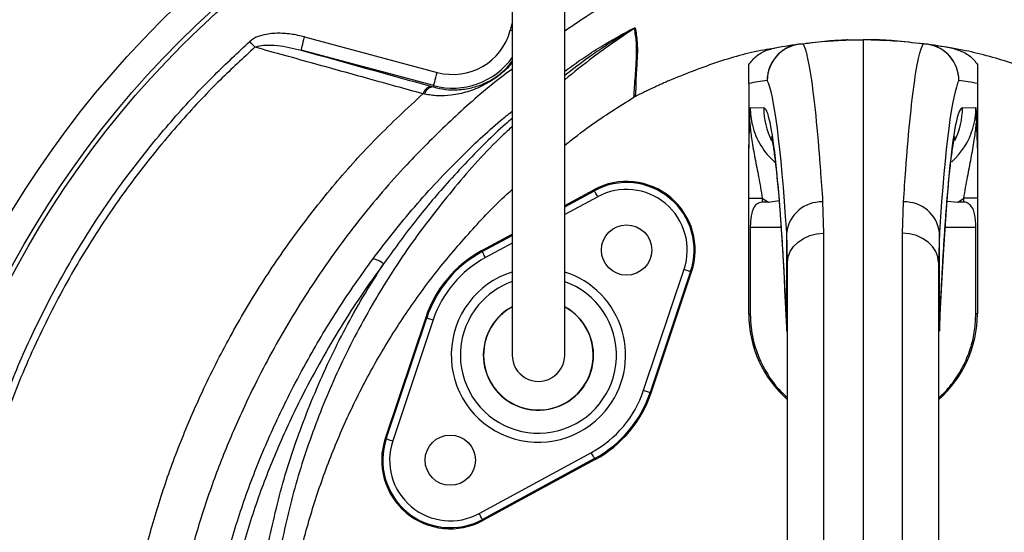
# Model space of a CAD drawing. Header units: millimetres. Extents: x 2425 to 3616, y 1752 to 4000.
# Tile 14 of 18: x 2652 to 3082, y 3545 to 3770. Entities that reach past the tile are written whole.
import ezdxf

# ---------------------------------------------------------------- set-up
doc = ezdxf.new("R2010")
doc.units = ezdxf.units.MM
doc.header["$LTSCALE"] = 2

msp = doc.modelspace()

# ---------------------------------------------------------------- linework, layer by layer
at = {"color": 8, "linetype": 'Continuous', "lineweight": 25}
for p, q in [((2866.37, 3765), (2867.15, 3767.93)), ((2867.17, 3764.79), (2866.37, 3765)), ((2890.15, 3687.72), (2903.13, 3694.77)), ((2904.57, 3692.13), (2890.15, 3684.31)), ((2971.33, 3678.86), (2984.79, 3678.86)), ((3056.52, 3678.86), (3069.98, 3678.86)), ((2854.07, 3668.14), (2867.15, 3675.24)), ((2867.15, 3671.83), (2855.5, 3665.51)), ((2987.26, 3633.38), (2987.25, 3634.86)), ((3054.05, 3634.86), (3054.05, 3633.35))]:
    msp.add_line(p, q, dxfattribs=at)
at = {"color": 7, "linetype": 'Continuous', "lineweight": 25}
for p, q in [((2776.39, 3762.09), (2834.4, 3746.54)), ((3013.82, 3760.74), (3020.65, 3760.86)), ((3020.65, 3760.86), (3020.65, 3539.28)), ((3027.49, 3760.74), (3020.65, 3760.86)), ((3027.63, 3760.49), (3020.65, 3760.86)), ((2832.84, 3740.75), (2774.84, 3756.29)), ((2831.96, 3740.37), (2832.69, 3740.16)), ((2832.69, 3740.16), (2832.84, 3740.75)), ((2970.65, 3741.68), (2970.65, 3713.64)), ((3070.65, 3741.68), (3070.65, 3713.64)), ((2828.8, 3737.02), (2828.12, 3737.16)), ((2920.86, 3735.91), (2920.45, 3735.68)), ((2971.29, 3731.16), (2977.18, 3731.06)), ((3064.13, 3731.06), (3070.02, 3731.16)), ((2890.15, 3688.26), (2902.91, 3695.19)), ((2903.13, 3694.77), (2902.91, 3695.19)), ((2970.65, 3691.52), (2976.55, 3691.52)), ((2970.65, 3640.86), (2970.65, 3691.52)), ((2976.55, 3691.52), (2976.55, 3689.75)), ((3070.65, 3691.52), (3064.76, 3691.52)), ((3064.76, 3689.75), (3064.76, 3691.52)), ((3070.65, 3691.52), (3070.65, 3640.86)), ((2979.23, 3689.83), (2983.91, 3690.5)), ((3002.96, 3689.86), (3003.37, 3676.15)), ((3037.93, 3676.15), (3038.35, 3689.86)), ((3057.38, 3690.28), (3062.08, 3689.83)), ((2971.33, 3678.86), (2971.33, 3640.86)), ((3069.98, 3640.86), (3069.98, 3678.86)), ((2853.85, 3668.56), (2867.15, 3675.78)), ((2987.65, 3663.37), (2987.25, 3676.56)), ((2987.25, 3634.86), (2987.25, 3676.56)), ((3003.37, 3676.15), (3003.37, 3539.14)), ((3037.93, 3539.14), (3037.93, 3676.15)), ((3054.05, 3676.56), (3053.65, 3663.37)), ((3054.05, 3634.86), (3054.05, 3676.56)), ((2854.07, 3668.14), (2853.85, 3668.56)), ((2987.65, 3531.58), (2987.65, 3663.37)), ((3053.65, 3663.37), (3053.65, 3531.58)), ((2924.68, 3607.47), (2942.38, 3660.4)), ((2945.22, 3659.45), (2927.52, 3606.51)), ((2927.97, 3606.36), (2945.67, 3659.3)), ((2945.22, 3659.45), (2945.67, 3659.3)), ((2829.34, 3639.35), (2811.63, 3586.41)), ((2829.78, 3639.2), (2829.34, 3639.35)), ((2970.65, 3640.86), (2971.33, 3640.86)), ((3070.65, 3640.86), (3069.98, 3640.86)), ((2812.08, 3586.26), (2829.78, 3639.2)), ((2832.63, 3638.25), (2814.93, 3585.31)), ((2927.52, 3606.51), (2927.97, 3606.36)), ((2812.08, 3586.26), (2811.63, 3586.41)), ((2852.74, 3553.58), (2901.8, 3580.2)), ((2903.23, 3577.57), (2854.17, 3550.94)), ((2903.46, 3577.15), (2854.4, 3550.53)), ((2903.23, 3577.57), (2903.46, 3577.15)), ((2854.17, 3550.94), (2854.4, 3550.53))]:
    msp.add_line(p, q, dxfattribs=at)
at = {"color": 7, "linetype": 'Continuous', "lineweight": 25, "flags": 128}
for points in [[(2754.66, 3757.56), (2754.41, 3757.84), (2754.15, 3758.14), (2753.87, 3758.44), (2753.59, 3758.75), (2753.3, 3759.07), (2753.01, 3759.4), (2752.71, 3759.73), (2752.41, 3760.06)], [(2774.84, 3756.29), (2774.88, 3756.42), (2774.97, 3756.76), (2775.11, 3757.3), (2775.31, 3758.02), (2775.54, 3758.9), (2775.81, 3759.89), (2776.09, 3760.97), (2776.39, 3762.09)], [(2832.84, 3740.75), (2832.88, 3740.88), (2832.97, 3741.22), (2833.11, 3741.76), (2833.31, 3742.48), (2833.54, 3743.36), (2833.81, 3744.35), (2834.1, 3745.43), (2834.4, 3746.54)], [(2904.57, 3692.13), (2904.29, 3692.64), (2904.02, 3693.13), (2903.78, 3693.58), (2903.56, 3693.98), (2903.38, 3694.31), (2903.25, 3694.56), (2903.17, 3694.71), (2903.13, 3694.77)], [(2987.65, 3663.37), (2987.95, 3665.84), (2988.84, 3668.21), (2990.29, 3670.41), (2992.24, 3672.33), (2994.62, 3673.92), (2997.34, 3675.12), (3000.29, 3675.87), (3003.37, 3676.15)], [(3053.65, 3663.37), (3053.35, 3665.84), (3052.46, 3668.21), (3051.01, 3670.41), (3049.06, 3672.33), (3046.69, 3673.92), (3043.97, 3675.12), (3041.01, 3675.87), (3037.93, 3676.15)], [(2855.5, 3665.51), (2855.23, 3666.02), (2854.96, 3666.51), (2854.72, 3666.96), (2854.5, 3667.36), (2854.32, 3667.68), (2854.19, 3667.93), (2854.11, 3668.08), (2854.07, 3668.14)], [(2942.38, 3660.4), (2942.93, 3660.22), (2943.46, 3660.04), (2943.94, 3659.88), (2944.37, 3659.74), (2944.73, 3659.62), (2944.99, 3659.53), (2945.16, 3659.47), (2945.22, 3659.45)], [(2829.78, 3639.2), (2829.85, 3639.18), (2830.02, 3639.12), (2830.28, 3639.03), (2830.64, 3638.91), (2831.06, 3638.77), (2831.55, 3638.61), (2832.08, 3638.43), (2832.63, 3638.25)], [(2924.68, 3607.47), (2925.22, 3607.28), (2925.75, 3607.11), (2926.24, 3606.94), (2926.67, 3606.8), (2927.02, 3606.68), (2927.29, 3606.59), (2927.46, 3606.54), (2927.52, 3606.51)], [(2812.08, 3586.26), (2812.14, 3586.24), (2812.31, 3586.18), (2812.58, 3586.09), (2812.93, 3585.97), (2813.36, 3585.83), (2813.85, 3585.67), (2814.38, 3585.49), (2814.93, 3585.31)], [(2903.23, 3577.57), (2903.2, 3577.63), (2903.12, 3577.78), (2902.98, 3578.03), (2902.8, 3578.36), (2902.59, 3578.75), (2902.34, 3579.21), (2902.08, 3579.7), (2901.8, 3580.2)], [(2854.17, 3550.94), (2854.14, 3551), (2854.05, 3551.15), (2853.92, 3551.4), (2853.74, 3551.73), (2853.53, 3552.13), (2853.28, 3552.58), (2853.02, 3553.07), (2852.74, 3553.58)]]:
    msp.add_lwpolyline(points, dxfattribs=at)
at = {"color": 7, "linetype": 'Continuous', "lineweight": 25}
for centre, radius in [((3020.65, 3460.86), 516.02), ((3020.65, 3460.86), 435.02), ((3020.65, 3460.86), 423), ((3020.65, 3460.86), 421), ((2917.22, 3668.82), 11), ((2840.09, 3576.89), 11)]:
    msp.add_circle(centre, radius, dxfattribs=at)
for centre, radius, start, end in [((2841.15, 3771.76), 26.1, 255, 345), ((2923.83, 3760.69), 6.05, 118.1487, 121.7765), ((3014.09, 3744.74), 16, 91, 92.0426), ((2994.75, 3742.93), 16.03, 91.174, 179.6874), ((2994.7, 3743.03), 15.99, 98.1323, 180.0421), ((3020.65, 3560.86), 200, 98.1084, 101.4951), ((2994, 3747.89), 11.08, 87.8444, 98.098), ((3047.3, 3747.89), 11.08, 81.902, 92.1556), ((3046.56, 3742.93), 16.03, 0.3126, 88.826), ((3046.6, 3743.03), 15.99, 359.9579, 81.8677), ((3020.65, 3560.86), 200, 78.5049, 81.8916), ((3004.67, 3560.86), 184, 98.1084, 100.6535), ((3036.64, 3560.86), 184, 79.3465, 81.8916), ((2832.27, 3736.1), 4.28, 94.2151, 165.6738), ((2832.92, 3735.9), 4.27, 93.1117, 164.842), ((2917.22, 3668.82), 30, 341.5102, 118.4898), ((2917.22, 3668.82), 29.53, 341.5102, 118.4898), ((2917.22, 3668.82), 26.53, 341.5102, 118.4898), ((3002.36, 3674.64), 15.23, 87.767, 172.7674), ((3038.94, 3674.64), 15.23, 7.2326, 92.233), ((2878.65, 3622.86), 52, 118.4898, 161.5102), ((2878.65, 3622.86), 51.53, 118.4898, 161.5102), ((2878.65, 3622.86), 48.53, 118.4898, 161.5102), ((2805.34, 3656.64), 8.26, 47.7815, 84.2489), ((2878.65, 3622.86), 24.11, 140, 61.477), ((2878.65, 3622.86), 24.11, 140, 61.4713), ((2878.65, 3622.86), 24, 180, 61.013), ((2878.65, 3622.86), 24, 119.0223, 180), ((2878.65, 3622.86), 24.11, 118.615, 140), ((2878.65, 3622.86), 24.11, 118.6204, 140), ((3020.65, 3640.86), 50, 180, 228.7001), ((3020.65, 3640.86), 50, 311.2999, 0), ((2878.65, 3622.86), 11.5, 180, 0.087), ((2878.65, 3622.86), 48.53, 298.4898, 341.5102), ((2878.65, 3622.86), 51.53, 298.4898, 341.5102), ((2878.65, 3622.86), 52, 298.4898, 341.5102), ((2840.09, 3576.89), 30, 161.5102, 298.4898), ((2840.09, 3576.89), 29.53, 161.5102, 298.4898), ((2840.09, 3576.89), 26.53, 161.5102, 298.4898)]:
    msp.add_arc(centre, radius, start, end, dxfattribs=at)
at = {"color": 8, "linetype": 'Continuous', "lineweight": 25}
for centre, radius, start, end in [((2841.15, 3771.76), 32.1, 255, 324.6267), ((3009.2, 3731.06), 32.02, 179.994, 206.8483), ((3032.1, 3731.06), 32.03, 333.3696, 0.0031), ((2878.65, 3622.86), 38.14, 107.7115, 320), ((2878.65, 3622.86), 38.14, 320, 72.4222), ((2878.65, 3622.86), 34.15, 140, 70.1162), ((2878.65, 3622.86), 34.15, 109.7567, 140)]:
    msp.add_arc(centre, radius, start, end, dxfattribs=at)
at = {"color": 7, "linetype": 'Continuous', "lineweight": 25}
for centre, major_axis, ratio, start_param, end_param in [((2977.24, 3340.86), (0, 403.52), 0.044737, 5.694974, 6.201119), ((3064.07, 3340.86), (0, 403.52), 0.044737, 0.082066, 0.588211), ((2977.17, 3418.86), (0, 312.21), 0.044737, 5.476463, 6.282404), ((3064.14, 3418.86), (0, 312.21), 0.044737, 0.000781, 0.806722), ((3003.39, 3731.16), (32.1, -0.46), 0.996836, 3.399574, 4.004193), ((3037.92, 3731.16), (32.1, 0.46), 0.996836, 5.426819, 5.980616), ((3003.67, 3731.16), (48.08, -0.66), 0.99822, 4.126821, 4.192824), ((3037.64, 3731.16), (48.08, 0.66), 0.99822, 5.231954, 5.297957), ((3937.29, 3678.86), (1145.8, 0), 0.017455, 2.561032, 2.565307), ((2104.01, 3678.86), (1145.8, 0), 0.017455, 0.576285, 0.580561)]:
    msp.add_ellipse(centre, major_axis=major_axis, ratio=ratio, start_param=start_param, end_param=end_param, dxfattribs=at)
at = {"color": 8, "linetype": 'Continuous', "lineweight": 25}
for centre, major_axis, start_param, end_param in [((3003.39, 3731.16), (32.1, -0.46), 3.1558, 3.399574), ((3037.92, 3731.16), (32.1, 0.46), 5.980616, 6.268978)]:
    msp.add_ellipse(centre, major_axis=major_axis, ratio=0.996836, start_param=start_param, end_param=end_param, dxfattribs=at)
for points, knots in [([(2982.3, 3804.83), (2975.29, 3803.31), (2961.25, 3800.25), (2940.9, 3793.05), (2920.26, 3783.26), (2903.36, 3773.64), (2893.26, 3766.73), (2890.15, 3764.6)], [0, 0, 0, 0, 0.212316, 0.425192, 0.637522, 0.888477, 1, 1, 1, 1]), ([(3218.15, 3227.47), (3220.43, 3229.38), (3229.27, 3236.8), (3243.21, 3251.35), (3259.81, 3270.92), (3274.75, 3292.02), (3287.97, 3314.44), (3299.37, 3338.1), (3308.77, 3362.62), (3316.09, 3387.83), (3321.23, 3413.62), (3324.17, 3439.8), (3324.87, 3466.13), (3323.3, 3492.26), (3319.29, 3517.99), (3313.11, 3543.18), (3305.05, 3567.83), (3295.01, 3592.81), (3282.94, 3617.99), (3268.63, 3643.15), (3252.58, 3667.23), (3235.19, 3689.68), (3216.56, 3710.45), (3196.87, 3729.54), (3175.89, 3747.25), (3153.75, 3763.42), (3133.08, 3776.46), (3114.14, 3786.59), (3097.13, 3794.06), (3079.59, 3800.14), (3066.75, 3803.36), (3059.85, 3804.67), (3059, 3804.83)], [0, 0, 0, 0, 0.012243, 0.047476, 0.082711, 0.117826, 0.153727, 0.189755, 0.225782, 0.261682, 0.297697, 0.333847, 0.369988, 0.405992, 0.441442, 0.477007, 0.512617, 0.548131, 0.58774, 0.627448, 0.667153, 0.706756, 0.744251, 0.781886, 0.819565, 0.857192, 0.89468, 0.920099, 0.945599, 0.971072, 0.996452, 1, 1, 1, 1]), ([(2890.15, 3747.1), (2893.47, 3749.48), (2899.21, 3753.61), (2907.79, 3758.91), (2914.27, 3762.67), (2918.58, 3764.99), (2920.33, 3765.83), (2920.77, 3766), (2920.94, 3766.05), (2920.96, 3766.03), (2920.97, 3766.02)], [0, 0, 0, 0, 0.333062, 0.576414, 0.819373, 0.941845, 0.973225, 0.985178, 0.992592, 1, 1, 1, 1]), ([(2920.64, 3765.83), (2920.64, 3765.84), (2920.64, 3765.85), (2920.62, 3765.84), (2920.57, 3765.83), (2920.46, 3765.78), (2920.06, 3765.57), (2918.43, 3764.65), (2914.37, 3762.21), (2908.19, 3758.27), (2899.58, 3752.5), (2893.71, 3747.99), (2890.15, 3745.25)], [0, 0, 0, 0, 0.001953, 0.003728, 0.005647, 0.00797, 0.016527, 0.043545, 0.159831, 0.397579, 0.635443, 1, 1, 1, 1]), ([(2920.64, 3765.83), (2914.55, 3761.72), (2904.06, 3754.64), (2894.27, 3746.67), (2890.15, 3743.32)], [0, 0, 0, 0, 0.579846, 1, 1, 1, 1]), ([(2867.15, 3748.01), (2864.13, 3745.72), (2854.34, 3738.28), (2838.89, 3724.34), (2819.24, 3704.71), (2799.65, 3681.83), (2780.57, 3655.58), (2763.62, 3627.89), (2750.42, 3601.9), (2740.24, 3578.13), (2732.5, 3556.89), (2726.08, 3535.19), (2721.17, 3513.15), (2717.71, 3489.02), (2716.35, 3462.81), (2717.48, 3434.74), (2721.16, 3406.87), (2727.15, 3380.24), (2735.22, 3354.98), (2745.05, 3331.15), (2756.78, 3308.2), (2770.46, 3286.15), (2786.04, 3265.11), (2803.66, 3245.51), (2816.12, 3232.83), (2823.06, 3227.25), (2823.15, 3227.18)], [0, 0, 0, 0, 0.01898, 0.061566, 0.10401, 0.157985, 0.212135, 0.266293, 0.320279, 0.357895, 0.395642, 0.43339, 0.471053, 0.508598, 0.555279, 0.602162, 0.649055, 0.695752, 0.738613, 0.78162, 0.824628, 0.867489, 0.911367, 0.955403, 0.999437, 1, 1, 1, 1]), ([(2867.15, 3750.66), (2866.88, 3750.34), (2865.9, 3749.17), (2863.92, 3747.33), (2861.34, 3745.18), (2858.21, 3742.95), (2853.66, 3740.32), (2847.65, 3737.87), (2841.09, 3736.49), (2834.76, 3736.1), (2830.79, 3736.71), (2828.8, 3737.02)], [0, 0, 0, 0, 0.030261, 0.1106531, 0.1718443, 0.2324756, 0.3459829, 0.5297999, 0.7138906, 0.8570447, 1, 1, 1, 1]), ([(2823.66, 3202.11), (2819.09, 3205.67), (2807.15, 3214.98), (2789.59, 3232.1), (2770.96, 3253.02), (2754.37, 3275.3), (2739.84, 3298.71), (2727.37, 3323.07), (2716.92, 3348.36), (2708.95, 3373.29), (2703.23, 3397.64), (2699.47, 3421.25), (2697.42, 3445.09), (2697.13, 3468.99), (2698.6, 3492.79), (2701.97, 3516.37), (2707.11, 3539.66), (2713.84, 3562.58), (2722, 3585.02), (2731.86, 3607.88), (2743.58, 3631.06), (2757.38, 3654.35), (2772.69, 3676.71), (2789.47, 3697.94), (2807.8, 3718.32), (2821.26, 3730.8), (2828.12, 3737.16)], [0, 0, 0, 0, 0.02836, 0.074122, 0.119887, 0.165487, 0.210019, 0.254703, 0.299388, 0.34392, 0.382793, 0.421826, 0.460907, 0.499928, 0.538792, 0.577595, 0.616524, 0.655534, 0.694534, 0.733398, 0.777457, 0.821666, 0.865921, 0.910118, 0.954167, 1, 1, 1, 1]), ([(2806.17, 3664.85), (2812.15, 3672.6), (2824.12, 3688.09), (2843.13, 3708.08), (2857.54, 3721.87), (2865.45, 3728.18), (2867.15, 3729.54)], [0, 0, 0, 0, 0.330921, 0.661811, 0.927163, 1, 1, 1, 1]), ([(2867.15, 3726.4), (2866.18, 3725.58), (2859.24, 3719.67), (2849.84, 3710.1), (2836.48, 3695.74), (2824.02, 3680.95), (2815.27, 3668.82), (2810.89, 3662.75)], [0, 0, 0, 0, 0.044798, 0.318681, 0.470883, 0.735439, 1, 1, 1, 1]), ([(2867.15, 3722.78), (2865.71, 3721.47), (2856.69, 3713.27), (2841.9, 3696.43), (2823.06, 3672.4), (2809.17, 3650.83), (2799.09, 3632.69), (2789.93, 3614.31), (2780.28, 3591.16), (2771.06, 3563.03), (2766.97, 3543.77), (2764.93, 3534.15)], [0, 0, 0, 0, 0.026435, 0.165963, 0.30549, 0.444519, 0.517827, 0.591136, 0.727346, 0.86379, 1, 1, 1, 1])]:
    msp.add_open_spline(points, degree=3, knots=knots, dxfattribs=at)
at = {"color": 7, "linetype": 'Continuous', "lineweight": 25}
for points, knots in [([(2867.15, 3779.47), (2867.15, 3774.23), (2867.15, 3764.43), (2867.15, 3750.85), (2867.15, 3739.44), (2867.15, 3730.14), (2867.15, 3722.37), (2867.15, 3715.41), (2867.15, 3704.54), (2867.15, 3689.99), (2867.15, 3676.98), (2867.15, 3668.77), (2867.15, 3664.65), (2867.15, 3660.92), (2867.15, 3657.58), (2867.15, 3654.61), (2867.15, 3651.83), (2867.15, 3648.91), (2867.15, 3645.42), (2867.15, 3641.45), (2867.15, 3637.31), (2867.15, 3633.4), (2867.15, 3629.97), (2867.15, 3627.1), (2867.15, 3624.78), (2867.15, 3623.52), (2867.15, 3622.86)], [0, 0, 0, 0, 0.062475, 0.116763, 0.162869, 0.200799, 0.230969, 0.259524, 0.288504, 0.370176, 0.452628, 0.476037, 0.498431, 0.519487, 0.539199, 0.557563, 0.574583, 0.593457, 0.617571, 0.651546, 0.69241, 0.74023, 0.795001, 0.856557, 0.924863, 1, 1, 1, 1]), ([(2890.15, 3622.86), (2890.15, 3623.4), (2890.15, 3624.45), (2890.15, 3626.24), (2890.15, 3628.31), (2890.15, 3630.69), (2890.15, 3633.3), (2890.15, 3636.04), (2890.15, 3638.76), (2890.15, 3641.68), (2890.15, 3645.05), (2890.15, 3649.34), (2890.15, 3654.47), (2890.15, 3660.45), (2890.15, 3668.05), (2890.15, 3677.27), (2890.15, 3687.96), (2890.15, 3698.74), (2890.15, 3708.18), (2890.15, 3716.85), (2890.15, 3725.51), (2890.15, 3736.14), (2890.15, 3748.78), (2890.15, 3763.44), (2890.15, 3773.92), (2890.15, 3779.47)], [0, 0, 0, 0, 0.062133, 0.118852, 0.17019, 0.216187, 0.256775, 0.291881, 0.321501, 0.345659, 0.375852, 0.40732, 0.441502, 0.478325, 0.515921, 0.568505, 0.620521, 0.669451, 0.715185, 0.743961, 0.78022, 0.823948, 0.875147, 0.933829, 1, 1, 1, 1]), ([(2920.45, 3735.68), (2920.45, 3735.68), (2920.45, 3737.13), (2921.07, 3744.89), (2921.54, 3752.15), (2921.71, 3759.99), (2921, 3763.88), (2920.64, 3765.83)], [0, 0, 0, 0, 0.000002, 0.224368, 0.482888, 0.741432, 1, 1, 1, 1]), ([(2920.97, 3766.02), (2921.32, 3764.07), (2922.02, 3760.17), (2921.93, 3752.33), (2921.22, 3745.08), (2921.22, 3737.35), (2920.86, 3735.91), (2920.86, 3735.91)], [0, 0, 0, 0, 0.258701, 0.517359, 0.775962, 0.999998, 1, 1, 1, 1]), ([(2627.67, 3543.77), (2628.5, 3547.56), (2631.4, 3560.7), (2637.68, 3582.91), (2647.4, 3610.04), (2659.03, 3636.41), (2672.14, 3661.19), (2686.53, 3684.35), (2701.97, 3705.91), (2718.81, 3726.4), (2735.64, 3744.49), (2747.26, 3755.28), (2752.41, 3760.06)], [0, 0, 0, 0, 0.045792, 0.159051, 0.272601, 0.386151, 0.499411, 0.603676, 0.708167, 0.812658, 0.916924, 1, 1, 1, 1]), ([(2776.39, 3762.09), (2774.38, 3762.55), (2770.37, 3763.48), (2764.2, 3763.81), (2758.64, 3763.19), (2754.62, 3761.79), (2752.93, 3760.46), (2752.41, 3760.06)], [0, 0, 0, 0, 0.248635, 0.496978, 0.741062, 0.9217, 1, 1, 1, 1]), ([(2992.44, 3758.86), (2996.3, 3759.35), (3001.68, 3760.03), (3008.71, 3760.51), (3012.05, 3760.68), (3013.47, 3760.73), (3013.51, 3760.73), (3013.52, 3760.73)], [0, 0, 0, 0, 0.501557, 0.701372, 0.900224, 0.979945, 1, 1, 1, 1]), ([(3013.82, 3760.74), (3013.58, 3760.73), (3012.88, 3760.7), (3009.19, 3760.52), (3003.09, 3760.08), (2998.03, 3759.43), (2994.42, 3758.96)], [0, 0, 0, 0, 0.102056, 0.300547, 0.500899, 1, 1, 1, 1]), ([(3046.88, 3758.96), (3042.69, 3759.49), (3036.68, 3760.26), (3030.19, 3760.63), (3027.73, 3760.73), (3027.54, 3760.73), (3027.49, 3760.74)], [0, 0, 0, 0, 0.582943, 0.834479, 0.950598, 1, 1, 1, 1]), ([(3027.78, 3760.73), (3027.84, 3760.73), (3028.04, 3760.72), (3030.75, 3760.61), (3037.78, 3760.22), (3044.3, 3759.42), (3048.86, 3758.86)], [0, 0, 0, 0, 0.047896, 0.162322, 0.413978, 1, 1, 1, 1]), ([(2754.66, 3757.56), (2749.54, 3752.83), (2737.98, 3742.17), (2721.24, 3724.26), (2704.5, 3703.96), (2689.14, 3682.6), (2674.17, 3658.6), (2660.11, 3631.77), (2647.46, 3602.06), (2638.82, 3576.09), (2633.55, 3556.35), (2631.47, 3546.9), (2630.65, 3543.14)], [0, 0, 0, 0, 0.083038, 0.187289, 0.291768, 0.396247, 0.500498, 0.628504, 0.756721, 0.884727, 0.954198, 1, 1, 1, 1]), ([(2754.66, 3757.56), (2755.07, 3757.72), (2756.54, 3758.31), (2759.83, 3758.58), (2766.22, 3758.33), (2771.35, 3757.12), (2774.84, 3756.29)], [0, 0, 0, 0, 0.063206, 0.229505, 0.475649, 1, 1, 1, 1]), ([(2828.12, 3737.16), (2820.26, 3739.34), (2804.54, 3743.72), (2780.03, 3750.52), (2763.39, 3755.14), (2754.66, 3757.56)], [0, 0, 0, 0, 0.322171, 0.644479, 1, 1, 1, 1]), ([(2981.89, 3757.05), (2980.33, 3756.82), (2971.58, 3755.51), (2955.98, 3751.04), (2942.46, 3745.62), (2935.7, 3742.91)], [0, 0, 0, 0, 0.097132, 0.548566, 1, 1, 1, 1]), ([(2970.65, 3750.03), (2971.8, 3751.42), (2974.09, 3754.22), (2977.93, 3756.16), (2980.24, 3756.71), (2980.8, 3756.84)], [0, 0, 0, 0, 0.430786, 0.861562, 1, 1, 1, 1]), ([(2994.42, 3758.96), (2994.8, 3758.23), (2995.18, 3757.22), (2995.75, 3755.28), (2995.94, 3754.57), (2996.31, 3753), (2996.5, 3752.15), (2997.43, 3747.57), (2998.16, 3742.84), (2999.59, 3731.28), (3000.29, 3724.45), (3001.14, 3714.57), (3001.31, 3712.53), (3001.65, 3708.32), (3001.82, 3706.16), (3002.31, 3699.49), (3002.64, 3694.8), (3002.96, 3689.86)], [0, 0, 0, 0, 0.125, 0.125, 0.1875, 0.1875, 0.25, 0.25, 0.5, 0.5, 0.75, 0.75, 0.8125, 0.8125, 0.875, 0.875, 1, 1, 1, 1]), ([(3038.35, 3689.86), (3038.67, 3694.8), (3038.99, 3699.49), (3039.49, 3706.17), (3039.65, 3708.34), (3039.99, 3712.54), (3040.16, 3714.57), (3041.01, 3724.4), (3041.71, 3731.22), (3043.14, 3742.79), (3043.87, 3747.54), (3044.8, 3752.15), (3044.99, 3753.01), (3045.37, 3754.57), (3045.56, 3755.29), (3046.12, 3757.22), (3046.5, 3758.23), (3046.88, 3758.96)], [0, 0, 0, 0, 0.125, 0.125, 0.1875, 0.1875, 0.25, 0.25, 0.5, 0.5, 0.75, 0.75, 0.8125, 0.8125, 0.875, 0.875, 1, 1, 1, 1]), ([(3105.6, 3742.91), (3098.85, 3745.64), (3085.34, 3751.11), (3065.29, 3756.5), (3052.02, 3758.33), (3045.97, 3759.17)], [0, 0, 0, 0, 0.352358, 0.704716, 1, 1, 1, 1]), ([(3060.51, 3756.84), (3062.24, 3756.31), (3065.69, 3755.24), (3068.94, 3752.42), (3070.32, 3750.49), (3070.65, 3750.03)], [0, 0, 0, 0, 0.431026, 0.862058, 1, 1, 1, 1]), ([(2832.69, 3740.16), (2834.48, 3739.75), (2838.09, 3738.93), (2843.69, 3738.83), (2849.49, 3739.65), (2854.61, 3741.39), (2858.56, 3743.5), (2861.29, 3745.38), (2863.52, 3747.25), (2865.55, 3749.28), (2866.61, 3750.68), (2867.15, 3751.4)], [0, 0, 0, 0, 0.141493, 0.285993, 0.464464, 0.646478, 0.75046, 0.802465, 0.854123, 0.925416, 1, 1, 1, 1]), ([(2970.65, 3741.68), (2970.65, 3741.85), (2970.65, 3742.01), (2970.65, 3742.28), (2970.65, 3742.4), (2970.65, 3742.71), (2970.65, 3742.88), (2970.65, 3743.32), (2970.65, 3743.54), (2970.65, 3743.95), (2970.65, 3744.12), (2970.65, 3744.44), (2970.65, 3744.59), (2970.65, 3744.99), (2970.65, 3745.23), (2970.65, 3745.66), (2970.65, 3745.86), (2970.65, 3746.4), (2970.65, 3746.72), (2970.65, 3747.29), (2970.65, 3747.55), (2970.65, 3748.27), (2970.65, 3748.68), (2970.65, 3749.41), (2970.65, 3749.73), (2970.65, 3750.03)], [0, 0, 0, 0, 0.007813, 0.007813, 0.015625, 0.015625, 0.03125, 0.03125, 0.0625, 0.0625, 0.09375, 0.09375, 0.125, 0.125, 0.1875, 0.1875, 0.25, 0.25, 0.375, 0.375, 0.5, 0.5, 0.75, 0.75, 1, 1, 1, 1]), ([(3070.65, 3750.03), (3070.65, 3749.73), (3070.65, 3749.41), (3070.65, 3748.68), (3070.65, 3748.27), (3070.65, 3747.55), (3070.65, 3747.29), (3070.65, 3746.72), (3070.65, 3746.4), (3070.65, 3745.85), (3070.65, 3745.66), (3070.65, 3745.22), (3070.65, 3744.99), (3070.65, 3744.58), (3070.65, 3744.43), (3070.65, 3744.11), (3070.65, 3743.94), (3070.65, 3743.53), (3070.65, 3743.31), (3070.65, 3742.87), (3070.65, 3742.7), (3070.65, 3742.39), (3070.65, 3742.27), (3070.65, 3742), (3070.65, 3741.85), (3070.65, 3741.68)], [0, 0, 0, 0, 0.25, 0.25, 0.5, 0.5, 0.625, 0.625, 0.75, 0.75, 0.8125, 0.8125, 0.875, 0.875, 0.90625, 0.90625, 0.9375, 0.9375, 0.96875, 0.96875, 0.984375, 0.984375, 0.992188, 0.992188, 1, 1, 1, 1]), ([(2935.7, 3742.91), (2934.99, 3742.59), (2933.56, 3741.95), (2931.43, 3740.98), (2929.3, 3740), (2927.18, 3739), (2925.07, 3737.98), (2922.96, 3736.96), (2921.56, 3736.26), (2920.86, 3735.91)], [0, 0, 0, 0, 0.142874, 0.285731, 0.428578, 0.571422, 0.714269, 0.857126, 1, 1, 1, 1]), ([(2890.15, 3714.7), (2893.83, 3717.57), (2903.52, 3725.15), (2913.97, 3731.65), (2920.45, 3735.68)], [0, 0, 0, 0, 0.379124, 1, 1, 1, 1]), ([(2971.09, 3724.68), (2971.15, 3726.84), (2971.22, 3729.01), (2971.28, 3731.15), (2971.29, 3731.16)], [0, 0, 0, 0, 0.993576, 1, 1, 1, 1]), ([(3070.02, 3731.16), (3070.02, 3731.15), (3070.09, 3729.01), (3070.15, 3726.84), (3070.22, 3724.68)], [0, 0, 0, 0, 0.006424, 1, 1, 1, 1]), ([(2970.65, 3713.64), (2970.65, 3713.58), (2970.65, 3713.49), (2970.65, 3713.4), (2970.66, 3713.35), (2970.66, 3713.33), (2970.66, 3713.33), (2970.67, 3713.37), (2970.69, 3713.73), (2970.77, 3715.6), (2970.91, 3719.29), (2971.02, 3722.76), (2971.09, 3724.68)], [0, 0, 0, 0, 0.012381, 0.016905, 0.020094, 0.023299, 0.027094, 0.03359, 0.054173, 0.149758, 0.529048, 1, 1, 1, 1]), ([(2971.09, 3724.68), (2971.13, 3724.19), (2971.35, 3721.55), (2972.03, 3716.35), (2973.35, 3709.02), (2974.72, 3702.11), (2975.79, 3696.23), (2976.29, 3693.09), (2976.55, 3691.52)], [0, 0, 0, 0, 0.044499, 0.237941, 0.484775, 0.731119, 0.865654, 1, 1, 1, 1]), ([(3064.76, 3691.52), (3065.01, 3693.09), (3065.52, 3696.23), (3066.59, 3702.11), (3067.95, 3709.02), (3069.28, 3716.35), (3069.96, 3721.55), (3070.18, 3724.19), (3070.22, 3724.68)], [0, 0, 0, 0, 0.134346, 0.268881, 0.515225, 0.762059, 0.955501, 1, 1, 1, 1]), ([(3070.22, 3724.68), (3070.27, 3723.05), (3070.38, 3719.77), (3070.51, 3716.24), (3070.6, 3714.07), (3070.63, 3713.47), (3070.64, 3713.35), (3070.64, 3713.33), (3070.65, 3713.33), (3070.65, 3713.35), (3070.65, 3713.39), (3070.65, 3713.47), (3070.65, 3713.56), (3070.65, 3713.62), (3070.65, 3713.64)], [0, 0, 0, 0, 0.3941322, 0.7888266, 0.9222284, 0.9580528, 0.9661978, 0.9729371, 0.9763985, 0.9798899, 0.9829367, 0.9875623, 0.9967049, 1, 1, 1, 1]), ([(2980.54, 3718.47), (2980.54, 3718.47), (2980.54, 3718.47), (2980.68, 3717.88), (2980.91, 3716.73), (2981.24, 3714.91), (2981.62, 3712.41), (2982.05, 3709.19), (2982.52, 3705.25), (2983.01, 3700.62), (2983.51, 3695.31), (2984.02, 3689.34), (2984.52, 3682.76), (2985.02, 3675.57), (2985.51, 3667.82), (2985.99, 3659.52), (2986.46, 3650.68), (2986.88, 3642), (2987.14, 3636.11), (2987.25, 3633.49)], [0, 0, 0, 0, 0.024081, 0.065079, 0.11119, 0.1622, 0.217553, 0.276492, 0.338233, 0.402075, 0.467462, 0.533973, 0.601307, 0.669247, 0.737636, 0.806368, 0.875358, 0.94455, 1, 1, 1, 1]), ([(3054.05, 3633.49), (3054.13, 3635.23), (3054.35, 3640.27), (3054.73, 3648.25), (3055.19, 3657.26), (3055.67, 3665.75), (3056.16, 3673.7), (3056.66, 3681.11), (3057.17, 3687.93), (3057.69, 3694.15), (3058.21, 3699.74), (3058.72, 3704.67), (3059.21, 3708.92), (3059.69, 3712.44), (3060.1, 3715.09), (3060.43, 3716.94), (3060.65, 3718.02), (3060.78, 3718.53), (3060.77, 3718.48), (3060.76, 3718.46)], [0, 0, 0, 0, 0.036782, 0.106236, 0.175586, 0.24478, 0.313778, 0.382524, 0.450938, 0.518913, 0.586299, 0.652877, 0.718335, 0.78222, 0.843883, 0.89539, 0.942418, 0.984407, 1, 1, 1, 1]), ([(2970.65, 3691.52), (2970.65, 3693.49), (2970.65, 3695.43), (2970.65, 3698.3), (2970.65, 3699.25), (2970.65, 3701.14), (2970.65, 3702.08), (2970.65, 3706.74), (2970.65, 3710.25), (2970.65, 3713.64)], [0, 0, 0, 0, 0.25, 0.25, 0.375, 0.375, 0.5, 0.5, 1, 1, 1, 1]), ([(3070.65, 3713.64), (3070.65, 3710.25), (3070.65, 3706.74), (3070.65, 3702.08), (3070.65, 3701.14), (3070.65, 3699.25), (3070.65, 3698.3), (3070.65, 3695.43), (3070.65, 3693.49), (3070.65, 3691.52)], [0, 0, 0, 0, 0.5, 0.5, 0.625, 0.625, 0.75, 0.75, 1, 1, 1, 1]), ([(2770.65, 3517.27), (2772.11, 3524.67), (2775.03, 3539.46), (2781.38, 3561.18), (2789.15, 3582.45), (2798.45, 3603.16), (2809.2, 3623.19), (2821.38, 3642.42), (2834.88, 3660.8), (2849.79, 3678.06), (2860.61, 3689.56), (2866.74, 3694.93), (2867.15, 3695.29)], [0, 0, 0, 0, 0.1098045, 0.2193223, 0.3291033, 0.4394561, 0.549531, 0.6598867, 0.770703, 0.8812264, 0.9920223, 1, 1, 1, 1]), ([(2976.55, 3689.75), (2976.1, 3689.7), (2975.22, 3689.58), (2973.95, 3688.8), (2972.7, 3687.32), (2971.64, 3684.38), (2971.36, 3681.33), (2971.33, 3679.26), (2971.33, 3678.86)], [0, 0, 0, 0, 0.096993, 0.193378, 0.330468, 0.54889, 0.911429, 1, 1, 1, 1]), ([(3069.98, 3678.86), (3069.91, 3680.82), (3069.82, 3683.66), (3068.8, 3686.86), (3067.74, 3688.46), (3066.51, 3689.36), (3065.51, 3689.7), (3064.94, 3689.74), (3064.76, 3689.75)], [0, 0, 0, 0, 0.425159, 0.613981, 0.770767, 0.874047, 0.960867, 1, 1, 1, 1]), ([(2736.47, 3430.38), (2735.73, 3437.36), (2734.24, 3451.34), (2733.97, 3472.45), (2735.15, 3493.51), (2738.09, 3515.56), (2743.19, 3538.44), (2750.59, 3561.97), (2759.72, 3584.93), (2769.01, 3604.54), (2779.44, 3624.07), (2791, 3643.53), (2801.11, 3657.75), (2806.17, 3664.85)], [0, 0, 0, 0, 0.084242, 0.168702, 0.253149, 0.337371, 0.435495, 0.533908, 0.632445, 0.730738, 0.792862, 0.896433, 1, 1, 1, 1]), ([(2810.89, 3662.75), (2807.64, 3658.24), (2801.13, 3649.2), (2792.09, 3635.14), (2783.59, 3620.73), (2774.55, 3603.81), (2765.29, 3584.29), (2756.29, 3561.86), (2748.99, 3538.68), (2744, 3516.13), (2741.11, 3494.56), (2739.94, 3474.03), (2740.21, 3453.31), (2741.68, 3439.48), (2742.42, 3432.57)], [0, 0, 0, 0, 0.067317, 0.134635, 0.202408, 0.27018, 0.367566, 0.464934, 0.564271, 0.663591, 0.746802, 0.830016, 0.915007, 1, 1, 1, 1]), ([(2759.09, 3533.83), (2761.18, 3543.66), (2765.36, 3563.33), (2774.88, 3592.35), (2786.88, 3620.78), (2799.22, 3644.28), (2807.84, 3657.92), (2810.89, 3662.75)], [0, 0, 0, 0, 0.216361, 0.432722, 0.655359, 0.877997, 1, 1, 1, 1]), ([(2971.33, 3640.86), (2971.4, 3638.84), (2971.55, 3634.8), (2972.83, 3628.07), (2975.28, 3620.84), (2979.32, 3613.48), (2983.5, 3607.87), (2986.63, 3605.16), (2987.65, 3604.28)], [0, 0, 0, 0, 0.146748, 0.293496, 0.496385, 0.699273, 0.90214, 1, 1, 1, 1]), ([(3053.65, 3604.2), (3054.12, 3604.58), (3056.75, 3606.7), (3060.64, 3611.57), (3065.04, 3618.69), (3067.95, 3626.17), (3069.67, 3633.62), (3069.87, 3638.45), (3069.98, 3640.86)], [0, 0, 0, 0, 0.043217, 0.245295, 0.447595, 0.649895, 0.824947, 1, 1, 1, 1])]:
    msp.add_open_spline(points, degree=3, knots=knots, dxfattribs=at)
for points in [[(3027.78, 3760.73), (3027.68, 3760.73), (3027.59, 3760.73), (3027.49, 3760.74)], [(2774.84, 3756.29), (2793.93, 3750.97), (2812.99, 3745.66), (2831.96, 3740.37)]]:
    msp.add_open_spline(points, degree=3, dxfattribs=at)

doc.saveas('drawing.dxf')
